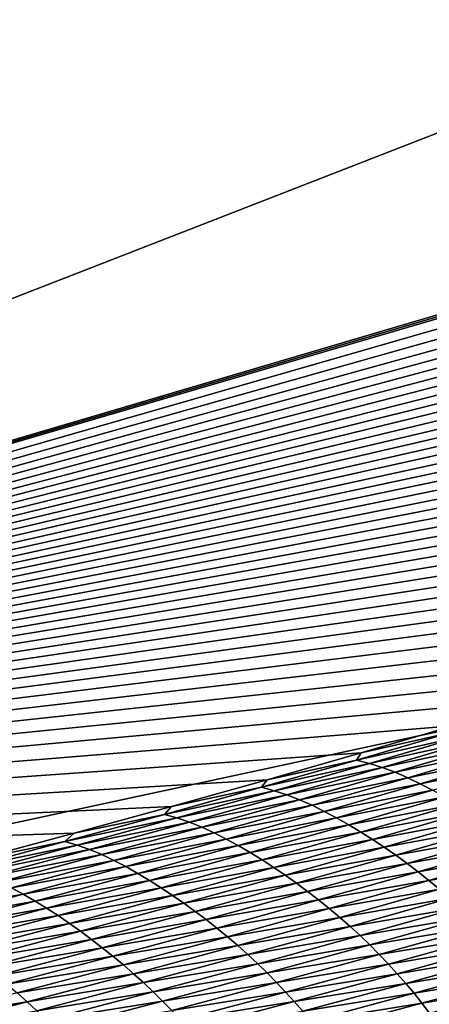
# Model space of a CAD drawing. Extents: x -65 to 446, y -88 to 1318.
# Tile 172 of 229: x 62.116 to 62.709, y -20.231 to -18.807. Entities that reach past the tile are written whole.
import ezdxf

# ---------------------------------------------------------------- set-up
doc = ezdxf.new("R2010")
doc.units = 0
doc.header["$LTSCALE"] = 65.185185
for name, color, linetype in [('1084', 7, 'CONTINUOUS'), ('1292', 7, 'CONTINUOUS'), ('1442', 7, 'CONTINUOUS'), ('1446', 7, 'CONTINUOUS'), ('896', 7, 'CONTINUOUS'), ('922', 7, 'CONTINUOUS')]:
    doc.layers.add(name, color=color, linetype=linetype)

msp = doc.modelspace()

# ---------------------------------------------------------------- linework, layer by layer
at = {"layer": '1084', "color": 7, "linetype": 'CONTINUOUS'}
for points in [[(63.9, -32.5), (59.8288, -16.5, 9.8288), (59.8285, -32.3284, 9.8298), (63.9, -32.5)], [(63.9, -18.4725), (59.8288, -16.5, 9.8288), (63.9, -18.9401, 0), (63.9, -18.4725)], [(63.9, -18.9401, 0), (59.8288, -16.5, 9.8288), (63.9, -32.5), (63.9, -18.9401, 0)]]:
    msp.add_3dface(points, dxfattribs=at)
at = {"layer": '1292', "color": 7, "linetype": 'CONTINUOUS'}
for points in [[(64, -18.4725), (59.9296, -20.0576, 9.8693), (65.2998, -18.4725), (64, -18.4725)], [(65.2998, -18.4725), (59.9296, -20.0576, 9.8693), (65.2999, -18.4777, 0.0426), (65.2998, -18.4725)], [(65.2999, -18.4777, 0.0426), (59.9296, -20.0576, 9.8693), (65.3, -18.4829, 0.0852), (65.2999, -18.4777, 0.0426)], [(65.3, -18.4829, 0.0852), (59.9296, -20.0576, 9.8693), (65.2981, -18.5125, 0.3247), (65.3, -18.4829, 0.0852)], [(65.2981, -18.5125, 0.3247), (59.9296, -20.0576, 9.8693), (65.2927, -18.5423, 0.562), (65.2981, -18.5125, 0.3247)], [(65.2927, -18.5423, 0.562), (59.9296, -20.0576, 9.8693), (65.2838, -18.5722, 0.7971), (65.2927, -18.5423, 0.562)], [(65.2838, -18.5722, 0.7971), (59.9296, -20.0576, 9.8693), (65.2715, -18.6022, 1.0297), (65.2838, -18.5722, 0.7971)], [(65.2715, -18.6022, 1.0297), (59.9296, -20.0576, 9.8693), (65.2556, -18.6323, 1.2598), (65.2715, -18.6022, 1.0297)], [(65.2556, -18.6323, 1.2598), (59.9296, -20.0576, 9.8693), (65.2363, -18.6626, 1.4879), (65.2556, -18.6323, 1.2598)], [(65.2363, -18.6626, 1.4879), (59.9296, -20.0576, 9.8693), (65.2137, -18.6931, 1.7151), (65.2363, -18.6626, 1.4879)], [(65.2137, -18.6931, 1.7151), (59.9296, -20.0576, 9.8693), (65.1879, -18.7239, 1.941), (65.2137, -18.6931, 1.7151)], [(65.1879, -18.7239, 1.941), (59.9296, -20.0576, 9.8693), (65.1588, -18.7549, 2.1657), (65.1879, -18.7239, 1.941)], [(65.1588, -18.7549, 2.1657), (59.9296, -20.0576, 9.8693), (65.1263, -18.7862, 2.3901), (65.1588, -18.7549, 2.1657)], [(65.1263, -18.7862, 2.3901), (59.9296, -20.0576, 9.8693), (65.0904, -18.818, 2.6146), (65.1263, -18.7862, 2.3901)], [(65.0904, -18.818, 2.6146), (59.9296, -20.0576, 9.8693), (65.0513, -18.8501, 2.8389), (65.0904, -18.818, 2.6146)], [(65.0513, -18.8501, 2.8389), (59.9296, -20.0576, 9.8693), (65.0087, -18.8827, 3.0633), (65.0513, -18.8501, 2.8389)], [(65.0087, -18.8827, 3.0633), (59.9296, -20.0576, 9.8693), (64.9626, -18.9157, 3.2884), (65.0087, -18.8827, 3.0633)], [(64.9626, -18.9157, 3.2884), (59.9296, -20.0576, 9.8693), (64.9129, -18.9492, 3.5145), (64.9626, -18.9157, 3.2884)], [(64.9129, -18.9492, 3.5145), (59.9296, -20.0576, 9.8693), (64.8597, -18.9833, 3.7411), (64.9129, -18.9492, 3.5145)], [(64.8597, -18.9833, 3.7411), (59.9296, -20.0576, 9.8693), (64.803, -19.0177, 3.9676), (64.8597, -18.9833, 3.7411)], [(64.803, -19.0177, 3.9676), (59.9296, -20.0576, 9.8693), (64.7429, -19.0525, 4.1939), (64.803, -19.0177, 3.9676)], [(64.7429, -19.0525, 4.1939), (59.9296, -20.0576, 9.8693), (64.6793, -19.0877, 4.4203), (64.7429, -19.0525, 4.1939)], [(64.6793, -19.0877, 4.4203), (59.9296, -20.0576, 9.8693), (64.6123, -19.1233, 4.6461), (64.6793, -19.0877, 4.4203)], [(64.6123, -19.1233, 4.6461), (59.9296, -20.0576, 9.8693), (64.5422, -19.159, 4.8705), (64.6123, -19.1233, 4.6461)], [(64.5422, -19.159, 4.8705), (59.9296, -20.0576, 9.8693), (64.469, -19.1949, 5.0938), (64.5422, -19.159, 4.8705)], [(64.469, -19.1949, 5.0938), (59.9296, -20.0576, 9.8693), (64.3925, -19.231, 5.3159), (64.469, -19.1949, 5.0938)], [(64.3925, -19.231, 5.3159), (59.9296, -20.0576, 9.8693), (64.3131, -19.2673, 5.5365), (64.3925, -19.231, 5.3159)], [(64.3131, -19.2673, 5.5365), (59.9296, -20.0576, 9.8693), (64.2307, -19.3036, 5.7553), (64.3131, -19.2673, 5.5365)], [(64.2307, -19.3036, 5.7553), (59.9296, -20.0576, 9.8693), (64.1454, -19.3401, 5.9725), (64.2307, -19.3036, 5.7553)], [(64.1454, -19.3401, 5.9725), (59.9296, -20.0576, 9.8693), (64.0571, -19.3766, 6.1881), (64.1454, -19.3401, 5.9725)], [(64.0571, -19.3766, 6.1881), (59.9296, -20.0576, 9.8693), (63.9659, -19.4132, 6.402), (64.0571, -19.3766, 6.1881)], [(63.9659, -19.4132, 6.402), (59.9296, -20.0576, 9.8693), (63.8719, -19.4499, 6.6141), (63.9659, -19.4132, 6.402)], [(63.8719, -19.4499, 6.6141), (59.9296, -20.0576, 9.8693), (63.7749, -19.4867, 6.8246), (63.8719, -19.4499, 6.6141)], [(63.7749, -19.4867, 6.8246), (59.9296, -20.0576, 9.8693), (63.6746, -19.5236, 7.0343), (63.7749, -19.4867, 6.8246)], [(63.6746, -19.5236, 7.0343), (59.9296, -20.0576, 9.8693), (63.5709, -19.5608, 7.2435), (63.6746, -19.5236, 7.0343)], [(63.5709, -19.5608, 7.2435), (59.9296, -20.0576, 9.8693), (63.464, -19.5982, 7.4517), (63.5709, -19.5608, 7.2435)], [(63.464, -19.5982, 7.4517), (59.9296, -20.0576, 9.8693), (63.3535, -19.6359, 7.6594), (63.464, -19.5982, 7.4517)], [(63.3535, -19.6359, 7.6594), (59.9296, -20.0576, 9.8693), (63.239, -19.6738, 7.8671), (63.3535, -19.6359, 7.6594)], [(63.239, -19.6738, 7.8671), (59.9296, -20.0576, 9.8693), (63.1204, -19.7122, 8.0751), (63.239, -19.6738, 7.8671)], [(63.1204, -19.7122, 8.0751), (59.9296, -20.0576, 9.8693), (62.9981, -19.7509, 8.2826), (63.1204, -19.7122, 8.0751)], [(62.9981, -19.7509, 8.2826), (59.9296, -20.0576, 9.8693), (62.8723, -19.7896, 8.489), (62.9981, -19.7509, 8.2826)], [(62.8723, -19.7896, 8.489), (59.9296, -20.0576, 9.8693), (62.743, -19.8285, 8.6942), (62.8723, -19.7896, 8.489)], [(62.743, -19.8285, 8.6942), (59.9296, -20.0576, 9.8693), (62.6102, -19.8675, 8.8984), (62.743, -19.8285, 8.6942)], [(62.6102, -19.8675, 8.8984), (59.9296, -20.0576, 9.8693), (62.4743, -19.9065, 9.1008), (62.6102, -19.8675, 8.8984)], [(62.4743, -19.9065, 9.1008), (59.9296, -20.0576, 9.8693), (62.336, -19.9453, 9.3005), (62.4743, -19.9065, 9.1008)], [(62.336, -19.9453, 9.3005), (59.9296, -20.0576, 9.8693), (62.195, -19.984, 9.4978), (62.336, -19.9453, 9.3005)], [(62.195, -19.984, 9.4978), (59.9296, -20.0576, 9.8693), (62.0514, -20.0225, 9.6929), (62.195, -19.984, 9.4978)]]:
    msp.add_3dface(points, dxfattribs=at)
at = {"layer": '1442', "color": 7, "linetype": 'CONTINUOUS'}
for points in [[(62.743, -19.8285, 8.6942), (62.6102, -19.8675, 8.8984), (62.7377, -19.8388, 8.7452), (62.743, -19.8285, 8.6942)], [(62.7377, -19.8388, 8.7452), (62.6102, -19.8675, 8.8984), (62.6036, -19.878, 8.9501), (62.7377, -19.8388, 8.7452)], [(62.7377, -19.8388, 8.7452), (62.6036, -19.878, 8.9501), (62.7565, -19.8434, 8.7608), (62.7377, -19.8388, 8.7452)], [(62.7565, -19.8434, 8.7608), (62.6036, -19.878, 8.9501), (62.6222, -19.8828, 8.9661), (62.7565, -19.8434, 8.7608)], [(62.7565, -19.8434, 8.7608), (62.6222, -19.8828, 8.9661), (62.7753, -19.8493, 8.7769), (62.7565, -19.8434, 8.7608)], [(62.7753, -19.8493, 8.7769), (62.6222, -19.8828, 8.9661), (62.6407, -19.8888, 8.9825), (62.7753, -19.8493, 8.7769)], [(62.7753, -19.8493, 8.7769), (62.6407, -19.8888, 8.9825), (62.7939, -19.8561, 8.7933), (62.7753, -19.8493, 8.7769)], [(62.7939, -19.8561, 8.7933), (62.6407, -19.8888, 8.9825), (62.6591, -19.8957, 8.9993), (62.7939, -19.8561, 8.7933)], [(62.7939, -19.8561, 8.7933), (62.6591, -19.8957, 8.9993), (62.8124, -19.8638, 8.81), (62.7939, -19.8561, 8.7933)], [(62.8124, -19.8638, 8.81), (62.6591, -19.8957, 8.9993), (62.6774, -19.9036, 9.0165), (62.8124, -19.8638, 8.81)], [(62.8124, -19.8638, 8.81), (62.6774, -19.9036, 9.0165), (62.8307, -19.8724, 8.8269), (62.8124, -19.8638, 8.81)], [(62.6036, -19.878, 8.9501), (62.4743, -19.9065, 9.1008), (62.4663, -19.9173, 9.1535), (62.6036, -19.878, 8.9501)], [(62.6036, -19.878, 8.9501), (62.4663, -19.9173, 9.1535), (62.6222, -19.8828, 8.9661), (62.6036, -19.878, 8.9501)], [(62.6102, -19.8675, 8.8984), (62.4743, -19.9065, 9.1008), (62.6036, -19.878, 8.9501), (62.6102, -19.8675, 8.8984)], [(62.8307, -19.8724, 8.8269), (62.6774, -19.9036, 9.0165), (62.6955, -19.9123, 9.0338), (62.8307, -19.8724, 8.8269)], [(62.8307, -19.8724, 8.8269), (62.6955, -19.9123, 9.0338), (62.8489, -19.8815, 8.8439), (62.8307, -19.8724, 8.8269)], [(62.6222, -19.8828, 8.9661), (62.4663, -19.9173, 9.1535), (62.4846, -19.9223, 9.1698), (62.6222, -19.8828, 8.9661)], [(62.6222, -19.8828, 8.9661), (62.4846, -19.9223, 9.1698), (62.6407, -19.8888, 8.9825), (62.6222, -19.8828, 8.9661)], [(62.6407, -19.8888, 8.9825), (62.4846, -19.9223, 9.1698), (62.5029, -19.9283, 9.1867), (62.6407, -19.8888, 8.9825)], [(62.6407, -19.8888, 8.9825), (62.5029, -19.9283, 9.1867), (62.6591, -19.8957, 8.9993), (62.6407, -19.8888, 8.9825)], [(62.8489, -19.8815, 8.8439), (62.6955, -19.9123, 9.0338), (62.7135, -19.9216, 9.0513), (62.8489, -19.8815, 8.8439)], [(62.4743, -19.9065, 9.1008), (62.336, -19.9453, 9.3005), (62.4663, -19.9173, 9.1535), (62.4743, -19.9065, 9.1008)], [(62.6591, -19.8957, 8.9993), (62.5029, -19.9283, 9.1867), (62.5211, -19.9354, 9.2039), (62.6591, -19.8957, 8.9993)], [(62.6591, -19.8957, 8.9993), (62.5211, -19.9354, 9.2039), (62.6774, -19.9036, 9.0165), (62.6591, -19.8957, 8.9993)], [(62.6774, -19.9036, 9.0165), (62.5211, -19.9354, 9.2039), (62.5391, -19.9434, 9.2215), (62.6774, -19.9036, 9.0165)], [(62.6774, -19.9036, 9.0165), (62.5391, -19.9434, 9.2215), (62.6955, -19.9123, 9.0338), (62.6774, -19.9036, 9.0165)], [(62.4663, -19.9173, 9.1535), (62.336, -19.9453, 9.3005), (62.3256, -19.9567, 9.3552), (62.4663, -19.9173, 9.1535)], [(62.4663, -19.9173, 9.1535), (62.3256, -19.9567, 9.3552), (62.4846, -19.9223, 9.1698), (62.4663, -19.9173, 9.1535)], [(62.4846, -19.9223, 9.1698), (62.3256, -19.9567, 9.3552), (62.3438, -19.9617, 9.372), (62.4846, -19.9223, 9.1698)], [(62.4846, -19.9223, 9.1698), (62.3438, -19.9617, 9.372), (62.5029, -19.9283, 9.1867), (62.4846, -19.9223, 9.1698)], [(62.6955, -19.9123, 9.0338), (62.5391, -19.9434, 9.2215), (62.5569, -19.9522, 9.2393), (62.6955, -19.9123, 9.0338)], [(62.6955, -19.9123, 9.0338), (62.5569, -19.9522, 9.2393), (62.7135, -19.9216, 9.0513), (62.6955, -19.9123, 9.0338)], [(62.7135, -19.9216, 9.0513), (62.5569, -19.9522, 9.2393), (62.5746, -19.9616, 9.2572), (62.7135, -19.9216, 9.0513)], [(62.7135, -19.9216, 9.0513), (62.5746, -19.9616, 9.2572), (62.7312, -19.9314, 9.0689), (62.7135, -19.9216, 9.0513)], [(62.5029, -19.9283, 9.1867), (62.3438, -19.9617, 9.372), (62.3618, -19.9679, 9.3893), (62.5029, -19.9283, 9.1867)], [(62.5029, -19.9283, 9.1867), (62.3618, -19.9679, 9.3893), (62.5211, -19.9354, 9.2039), (62.5029, -19.9283, 9.1867)], [(62.5211, -19.9354, 9.2039), (62.3618, -19.9679, 9.3893), (62.3797, -19.9751, 9.4069), (62.5211, -19.9354, 9.2039)], [(62.5211, -19.9354, 9.2039), (62.3797, -19.9751, 9.4069), (62.5391, -19.9434, 9.2215), (62.5211, -19.9354, 9.2039)], [(62.7312, -19.9314, 9.0689), (62.5746, -19.9616, 9.2572), (62.5921, -19.9716, 9.2753), (62.7312, -19.9314, 9.0689)], [(62.7312, -19.9314, 9.0689), (62.5921, -19.9716, 9.2753), (62.7488, -19.9418, 9.0866), (62.7312, -19.9314, 9.0689)], [(62.336, -19.9453, 9.3005), (62.195, -19.984, 9.4978), (62.3256, -19.9567, 9.3552), (62.336, -19.9453, 9.3005)], [(62.5391, -19.9434, 9.2215), (62.3797, -19.9751, 9.4069), (62.3974, -19.9833, 9.4249), (62.5391, -19.9434, 9.2215)], [(62.5391, -19.9434, 9.2215), (62.3974, -19.9833, 9.4249), (62.5569, -19.9522, 9.2393), (62.5391, -19.9434, 9.2215)], [(62.7488, -19.9418, 9.0866), (62.5921, -19.9716, 9.2753), (62.6095, -19.9821, 9.2934), (62.7488, -19.9418, 9.0866)], [(62.7488, -19.9418, 9.0866), (62.6095, -19.9821, 9.2934), (62.7662, -19.9525, 9.1044), (62.7488, -19.9418, 9.0866)], [(62.3256, -19.9567, 9.3552), (62.195, -19.984, 9.4978), (62.1818, -19.996, 9.5553), (62.3256, -19.9567, 9.3552)], [(62.3256, -19.9567, 9.3552), (62.1818, -19.996, 9.5553), (62.3438, -19.9617, 9.372), (62.3256, -19.9567, 9.3552)], [(62.3438, -19.9617, 9.372), (62.1818, -19.996, 9.5553), (62.1997, -20.0011, 9.5724), (62.3438, -19.9617, 9.372)], [(62.3438, -19.9617, 9.372), (62.1997, -20.0011, 9.5724), (62.3618, -19.9679, 9.3893), (62.3438, -19.9617, 9.372)], [(62.5569, -19.9522, 9.2393), (62.3974, -19.9833, 9.4249), (62.4151, -19.9922, 9.4431), (62.5569, -19.9522, 9.2393)], [(62.5569, -19.9522, 9.2393), (62.4151, -19.9922, 9.4431), (62.5746, -19.9616, 9.2572), (62.5569, -19.9522, 9.2393)], [(62.5746, -19.9616, 9.2572), (62.4151, -19.9922, 9.4431), (62.4325, -20.0018, 9.4615), (62.5746, -19.9616, 9.2572)], [(62.5746, -19.9616, 9.2572), (62.4325, -20.0018, 9.4615), (62.5921, -19.9716, 9.2753), (62.5746, -19.9616, 9.2572)], [(62.7662, -19.9525, 9.1044), (62.6095, -19.9821, 9.2934), (62.6266, -19.9929, 9.3117), (62.7662, -19.9525, 9.1044)], [(62.7662, -19.9525, 9.1044), (62.6266, -19.9929, 9.3117), (62.7833, -19.9637, 9.1222), (62.7662, -19.9525, 9.1044)], [(62.7833, -19.9637, 9.1222), (62.6266, -19.9929, 9.3117), (62.6435, -20.0042, 9.33), (62.7833, -19.9637, 9.1222)], [(62.7833, -19.9637, 9.1222), (62.6435, -20.0042, 9.33), (62.8001, -19.9752, 9.14), (62.7833, -19.9637, 9.1222)], [(62.3618, -19.9679, 9.3893), (62.1997, -20.0011, 9.5724), (62.2175, -20.0074, 9.5901), (62.3618, -19.9679, 9.3893)], [(62.3618, -19.9679, 9.3893), (62.2175, -20.0074, 9.5901), (62.3797, -19.9751, 9.4069), (62.3618, -19.9679, 9.3893)], [(62.3797, -19.9751, 9.4069), (62.2175, -20.0074, 9.5901), (62.2351, -20.0148, 9.6082), (62.3797, -19.9751, 9.4069)], [(62.3797, -19.9751, 9.4069), (62.2351, -20.0148, 9.6082), (62.3974, -19.9833, 9.4249), (62.3797, -19.9751, 9.4069)], [(62.5921, -19.9716, 9.2753), (62.4325, -20.0018, 9.4615), (62.4498, -20.0119, 9.48), (62.5921, -19.9716, 9.2753)], [(62.5921, -19.9716, 9.2753), (62.4498, -20.0119, 9.48), (62.6095, -19.9821, 9.2934), (62.5921, -19.9716, 9.2753)], [(62.8001, -19.9752, 9.14), (62.6435, -20.0042, 9.33), (62.6601, -20.0157, 9.3482), (62.8001, -19.9752, 9.14)], [(62.8001, -19.9752, 9.14), (62.6601, -20.0157, 9.3482), (62.8167, -19.987, 9.1575), (62.8001, -19.9752, 9.14)], [(62.195, -19.984, 9.4978), (62.0514, -20.0225, 9.6929), (62.1818, -19.996, 9.5553), (62.195, -19.984, 9.4978)], [(62.3974, -19.9833, 9.4249), (62.2351, -20.0148, 9.6082), (62.2526, -20.0231, 9.6266), (62.3974, -19.9833, 9.4249)], [(62.3974, -19.9833, 9.4249), (62.2526, -20.0231, 9.6266), (62.4151, -19.9922, 9.4431), (62.3974, -19.9833, 9.4249)], [(62.4151, -19.9922, 9.4431), (62.2526, -20.0231, 9.6266), (62.27, -20.0322, 9.6452), (62.4151, -19.9922, 9.4431)], [(62.4151, -19.9922, 9.4431), (62.27, -20.0322, 9.6452), (62.4325, -20.0018, 9.4615), (62.4151, -19.9922, 9.4431)], [(62.6095, -19.9821, 9.2934), (62.4498, -20.0119, 9.48), (62.4668, -20.0224, 9.4987), (62.6095, -19.9821, 9.2934)], [(62.6095, -19.9821, 9.2934), (62.4668, -20.0224, 9.4987), (62.6266, -19.9929, 9.3117), (62.6095, -19.9821, 9.2934)], [(62.6266, -19.9929, 9.3117), (62.4668, -20.0224, 9.4987), (62.4837, -20.0334, 9.5174), (62.6266, -19.9929, 9.3117)], [(62.6266, -19.9929, 9.3117), (62.4837, -20.0334, 9.5174), (62.6435, -20.0042, 9.33), (62.6266, -19.9929, 9.3117)], [(62.8167, -19.987, 9.1575), (62.6601, -20.0157, 9.3482), (62.6765, -20.0276, 9.3662), (62.8167, -19.987, 9.1575)], [(62.8167, -19.987, 9.1575), (62.6765, -20.0276, 9.3662), (62.833, -19.9991, 9.1748), (62.8167, -19.987, 9.1575)], [(62.1818, -19.996, 9.5553), (62.0514, -20.0225, 9.6929), (62.0349, -20.0352, 9.7535), (62.1818, -19.996, 9.5553)], [(62.1818, -19.996, 9.5553), (62.0349, -20.0352, 9.7535), (62.1997, -20.0011, 9.5724), (62.1818, -19.996, 9.5553)], [(62.1997, -20.0011, 9.5724), (62.0349, -20.0352, 9.7535), (62.0525, -20.0405, 9.771), (62.1997, -20.0011, 9.5724)], [(62.1997, -20.0011, 9.5724), (62.0525, -20.0405, 9.771), (62.2175, -20.0074, 9.5901), (62.1997, -20.0011, 9.5724)], [(62.2175, -20.0074, 9.5901), (62.0525, -20.0405, 9.771), (62.07, -20.0469, 9.7891), (62.2175, -20.0074, 9.5901)], [(62.2175, -20.0074, 9.5901), (62.07, -20.0469, 9.7891), (62.2351, -20.0148, 9.6082), (62.2175, -20.0074, 9.5901)], [(62.4325, -20.0018, 9.4615), (62.27, -20.0322, 9.6452), (62.2871, -20.0419, 9.6641), (62.4325, -20.0018, 9.4615)], [(62.4325, -20.0018, 9.4615), (62.2871, -20.0419, 9.6641), (62.4498, -20.0119, 9.48), (62.4325, -20.0018, 9.4615)], [(62.6435, -20.0042, 9.33), (62.4837, -20.0334, 9.5174), (62.5004, -20.0447, 9.5362), (62.6435, -20.0042, 9.33)], [(62.6435, -20.0042, 9.33), (62.5004, -20.0447, 9.5362), (62.6601, -20.0157, 9.3482), (62.6435, -20.0042, 9.33)], [(62.833, -19.9991, 9.1748), (62.6765, -20.0276, 9.3662), (62.6925, -20.0397, 9.384), (62.833, -19.9991, 9.1748)], [(62.833, -19.9991, 9.1748), (62.6925, -20.0397, 9.384), (62.8489, -20.0115, 9.1918), (62.833, -19.9991, 9.1748)], [(62.2351, -20.0148, 9.6082), (62.07, -20.0469, 9.7891), (62.0874, -20.0545, 9.8076), (62.2351, -20.0148, 9.6082)], [(62.2351, -20.0148, 9.6082), (62.0874, -20.0545, 9.8076), (62.2526, -20.0231, 9.6266), (62.2351, -20.0148, 9.6082)], [(62.4498, -20.0119, 9.48), (62.2871, -20.0419, 9.6641), (62.3042, -20.0521, 9.683), (62.4498, -20.0119, 9.48)], [(62.4498, -20.0119, 9.48), (62.3042, -20.0521, 9.683), (62.4668, -20.0224, 9.4987), (62.4498, -20.0119, 9.48)], [(62.4668, -20.0224, 9.4987), (62.3042, -20.0521, 9.683), (62.321, -20.0628, 9.7021), (62.4668, -20.0224, 9.4987)], [(62.4668, -20.0224, 9.4987), (62.321, -20.0628, 9.7021), (62.4837, -20.0334, 9.5174), (62.4668, -20.0224, 9.4987)], [(62.6601, -20.0157, 9.3482), (62.5004, -20.0447, 9.5362), (62.5167, -20.0563, 9.5548), (62.6601, -20.0157, 9.3482)], [(62.6601, -20.0157, 9.3482), (62.5167, -20.0563, 9.5548), (62.6765, -20.0276, 9.3662), (62.6601, -20.0157, 9.3482)], [(62.8489, -20.0115, 9.1918), (62.6925, -20.0397, 9.384), (62.7082, -20.0522, 9.4015), (62.8489, -20.0115, 9.1918)], [(62.8489, -20.0115, 9.1918), (62.7082, -20.0522, 9.4015), (62.8645, -20.0243, 9.2084), (62.8489, -20.0115, 9.1918)], [(62.2526, -20.0231, 9.6266), (62.0874, -20.0545, 9.8076), (62.1046, -20.0629, 9.8264), (62.2526, -20.0231, 9.6266)], [(62.2526, -20.0231, 9.6266), (62.1046, -20.0629, 9.8264), (62.27, -20.0322, 9.6452), (62.2526, -20.0231, 9.6266)], [(62.27, -20.0322, 9.6452), (62.1046, -20.0629, 9.8264), (62.1217, -20.0721, 9.8455), (62.27, -20.0322, 9.6452)], [(62.27, -20.0322, 9.6452), (62.1217, -20.0721, 9.8455), (62.2871, -20.0419, 9.6641), (62.27, -20.0322, 9.6452)], [(62.4837, -20.0334, 9.5174), (62.321, -20.0628, 9.7021), (62.3376, -20.0738, 9.7213), (62.4837, -20.0334, 9.5174)], [(62.4837, -20.0334, 9.5174), (62.3376, -20.0738, 9.7213), (62.5004, -20.0447, 9.5362), (62.4837, -20.0334, 9.5174)], [(62.6765, -20.0276, 9.3662), (62.5167, -20.0563, 9.5548), (62.5328, -20.0682, 9.5733), (62.6765, -20.0276, 9.3662)], [(62.6765, -20.0276, 9.3662), (62.5328, -20.0682, 9.5733), (62.6925, -20.0397, 9.384), (62.6765, -20.0276, 9.3662)], [(62.8645, -20.0243, 9.2084), (62.7082, -20.0522, 9.4015), (62.7236, -20.0649, 9.4185), (62.8645, -20.0243, 9.2084)], [(62.2871, -20.0419, 9.6641), (62.1217, -20.0721, 9.8455), (62.1386, -20.0819, 9.8648), (62.2871, -20.0419, 9.6641)], [(62.2871, -20.0419, 9.6641), (62.1386, -20.0819, 9.8648), (62.3042, -20.0521, 9.683), (62.2871, -20.0419, 9.6641)], [(62.5004, -20.0447, 9.5362), (62.3376, -20.0738, 9.7213), (62.354, -20.0852, 9.7406), (62.5004, -20.0447, 9.5362)], [(62.5004, -20.0447, 9.5362), (62.354, -20.0852, 9.7406), (62.5167, -20.0563, 9.5548), (62.5004, -20.0447, 9.5362)], [(62.6925, -20.0397, 9.384), (62.5328, -20.0682, 9.5733), (62.5486, -20.0804, 9.5916), (62.6925, -20.0397, 9.384)], [(62.6925, -20.0397, 9.384), (62.5486, -20.0804, 9.5916), (62.7082, -20.0522, 9.4015), (62.6925, -20.0397, 9.384)], [(62.1046, -20.0629, 9.8264), (61.9536, -20.1026, 10.0243), (62.1217, -20.0721, 9.8455), (62.1046, -20.0629, 9.8264)], [(62.3042, -20.0521, 9.683), (62.1386, -20.0819, 9.8648), (62.1554, -20.0922, 9.8842), (62.3042, -20.0521, 9.683)], [(62.3042, -20.0521, 9.683), (62.1554, -20.0922, 9.8842), (62.321, -20.0628, 9.7021), (62.3042, -20.0521, 9.683)], [(62.321, -20.0628, 9.7021), (62.1554, -20.0922, 9.8842), (62.1719, -20.103, 9.9038), (62.321, -20.0628, 9.7021)], [(62.321, -20.0628, 9.7021), (62.1719, -20.103, 9.9038), (62.3376, -20.0738, 9.7213), (62.321, -20.0628, 9.7021)], [(62.5167, -20.0563, 9.5548), (62.354, -20.0852, 9.7406), (62.3701, -20.0969, 9.7597), (62.5167, -20.0563, 9.5548)], [(62.5167, -20.0563, 9.5548), (62.3701, -20.0969, 9.7597), (62.5328, -20.0682, 9.5733), (62.5167, -20.0563, 9.5548)], [(62.7082, -20.0522, 9.4015), (62.5486, -20.0804, 9.5916), (62.5641, -20.0929, 9.6095), (62.7082, -20.0522, 9.4015)], [(62.7082, -20.0522, 9.4015), (62.5641, -20.0929, 9.6095), (62.7236, -20.0649, 9.4185), (62.7082, -20.0522, 9.4015)], [(62.7236, -20.0649, 9.4185), (62.5641, -20.0929, 9.6095), (62.5793, -20.1056, 9.627), (62.7236, -20.0649, 9.4185)], [(62.7236, -20.0649, 9.4185), (62.5793, -20.1056, 9.627), (62.7386, -20.078, 9.4351), (62.7236, -20.0649, 9.4185)], [(62.1217, -20.0721, 9.8455), (61.9536, -20.1026, 10.0243), (61.9704, -20.1119, 10.0438), (62.1217, -20.0721, 9.8455)], [(62.1217, -20.0721, 9.8455), (61.9704, -20.1119, 10.0438), (62.1386, -20.0819, 9.8648), (62.1217, -20.0721, 9.8455)], [(62.3376, -20.0738, 9.7213), (62.1719, -20.103, 9.9038), (62.1883, -20.1142, 9.9234), (62.3376, -20.0738, 9.7213)], [(62.3376, -20.0738, 9.7213), (62.1883, -20.1142, 9.9234), (62.354, -20.0852, 9.7406), (62.3376, -20.0738, 9.7213)], [(62.5328, -20.0682, 9.5733), (62.3701, -20.0969, 9.7597), (62.386, -20.1088, 9.7787), (62.5328, -20.0682, 9.5733)], [(62.5328, -20.0682, 9.5733), (62.386, -20.1088, 9.7787), (62.5486, -20.0804, 9.5916), (62.5328, -20.0682, 9.5733)], [(62.7386, -20.078, 9.4351), (62.5793, -20.1056, 9.627), (62.5941, -20.1187, 9.644), (62.7386, -20.078, 9.4351)], [(62.7386, -20.078, 9.4351), (62.5941, -20.1187, 9.644), (62.7533, -20.0913, 9.4511), (62.7386, -20.078, 9.4351)], [(62.1386, -20.0819, 9.8648), (61.9704, -20.1119, 10.0438), (61.9871, -20.1219, 10.0635), (62.1386, -20.0819, 9.8648)], [(62.1386, -20.0819, 9.8648), (61.9871, -20.1219, 10.0635), (62.1554, -20.0922, 9.8842), (62.1386, -20.0819, 9.8648)], [(62.1554, -20.0922, 9.8842), (61.9871, -20.1219, 10.0635), (62.0035, -20.1323, 10.0834), (62.1554, -20.0922, 9.8842)], [(62.1554, -20.0922, 9.8842), (62.0035, -20.1323, 10.0834), (62.1719, -20.103, 9.9038), (62.1554, -20.0922, 9.8842)], [(62.354, -20.0852, 9.7406), (62.1883, -20.1142, 9.9234), (62.2044, -20.1256, 9.9431), (62.354, -20.0852, 9.7406)], [(62.354, -20.0852, 9.7406), (62.2044, -20.1256, 9.9431), (62.3701, -20.0969, 9.7597), (62.354, -20.0852, 9.7406)], [(62.5486, -20.0804, 9.5916), (62.386, -20.1088, 9.7787), (62.4015, -20.1211, 9.7974), (62.5486, -20.0804, 9.5916)], [(62.5486, -20.0804, 9.5916), (62.4015, -20.1211, 9.7974), (62.5641, -20.0929, 9.6095), (62.5486, -20.0804, 9.5916)], [(62.5641, -20.0929, 9.6095), (62.4015, -20.1211, 9.7974), (62.4168, -20.1336, 9.8158), (62.5641, -20.0929, 9.6095)], [(62.5641, -20.0929, 9.6095), (62.4168, -20.1336, 9.8158), (62.5793, -20.1056, 9.627), (62.5641, -20.0929, 9.6095)], [(62.7533, -20.0913, 9.4511), (62.5941, -20.1187, 9.644), (62.6086, -20.1319, 9.6605), (62.7533, -20.0913, 9.4511)], [(62.7533, -20.0913, 9.4511), (62.6086, -20.1319, 9.6605), (62.7676, -20.1048, 9.4665), (62.7533, -20.0913, 9.4511)], [(62.1719, -20.103, 9.9038), (62.0035, -20.1323, 10.0834), (62.0198, -20.1432, 10.1034), (62.1719, -20.103, 9.9038)], [(62.1719, -20.103, 9.9038), (62.0198, -20.1432, 10.1034), (62.1883, -20.1142, 9.9234), (62.1719, -20.103, 9.9038)], [(62.3701, -20.0969, 9.7597), (62.2044, -20.1256, 9.9431), (62.2203, -20.1374, 9.9627), (62.3701, -20.0969, 9.7597)], [(62.3701, -20.0969, 9.7597), (62.2203, -20.1374, 9.9627), (62.386, -20.1088, 9.7787), (62.3701, -20.0969, 9.7597)], [(62.5793, -20.1056, 9.627), (62.4168, -20.1336, 9.8158), (62.4317, -20.1463, 9.8337), (62.5793, -20.1056, 9.627)], [(62.5793, -20.1056, 9.627), (62.4317, -20.1463, 9.8337), (62.5941, -20.1187, 9.644), (62.5793, -20.1056, 9.627)], [(62.7676, -20.1048, 9.4665), (62.6086, -20.1319, 9.6605), (62.6226, -20.1454, 9.6763), (62.7676, -20.1048, 9.4665)], [(62.7676, -20.1048, 9.4665), (62.6226, -20.1454, 9.6763), (62.7815, -20.1186, 9.4812), (62.7676, -20.1048, 9.4665)], [(62.1883, -20.1142, 9.9234), (62.0198, -20.1432, 10.1034), (62.0359, -20.1545, 10.1235), (62.1883, -20.1142, 9.9234)], [(62.1883, -20.1142, 9.9234), (62.0359, -20.1545, 10.1235), (62.2044, -20.1256, 9.9431), (62.1883, -20.1142, 9.9234)], [(62.386, -20.1088, 9.7787), (62.2203, -20.1374, 9.9627), (62.2359, -20.1494, 9.9821), (62.386, -20.1088, 9.7787)], [(62.386, -20.1088, 9.7787), (62.2359, -20.1494, 9.9821), (62.4015, -20.1211, 9.7974), (62.386, -20.1088, 9.7787)], [(62.4015, -20.1211, 9.7974), (62.2359, -20.1494, 9.9821), (62.2513, -20.1617, 10.0013), (62.4015, -20.1211, 9.7974)], [(62.4015, -20.1211, 9.7974), (62.2513, -20.1617, 10.0013), (62.4168, -20.1336, 9.8158), (62.4015, -20.1211, 9.7974)], [(62.5941, -20.1187, 9.644), (62.4317, -20.1463, 9.8337), (62.4463, -20.1593, 9.8512), (62.5941, -20.1187, 9.644)], [(62.5941, -20.1187, 9.644), (62.4463, -20.1593, 9.8512), (62.6086, -20.1319, 9.6605), (62.5941, -20.1187, 9.644)], [(62.7815, -20.1186, 9.4812), (62.6226, -20.1454, 9.6763), (62.6363, -20.1591, 9.6914), (62.7815, -20.1186, 9.4812)], [(62.7815, -20.1186, 9.4812), (62.6363, -20.1591, 9.6914), (62.7949, -20.1325, 9.4951), (62.7815, -20.1186, 9.4812)], [(62.2044, -20.1256, 9.9431), (62.0359, -20.1545, 10.1235), (62.0518, -20.166, 10.1436), (62.2044, -20.1256, 9.9431)], [(62.2044, -20.1256, 9.9431), (62.0518, -20.166, 10.1436), (62.2203, -20.1374, 9.9627), (62.2044, -20.1256, 9.9431)], [(62.4168, -20.1336, 9.8158), (62.2513, -20.1617, 10.0013), (62.2663, -20.1742, 10.0201), (62.4168, -20.1336, 9.8158)], [(62.4168, -20.1336, 9.8158), (62.2663, -20.1742, 10.0201), (62.4317, -20.1463, 9.8337), (62.4168, -20.1336, 9.8158)], [(62.6086, -20.1319, 9.6605), (62.4463, -20.1593, 9.8512), (62.4606, -20.1726, 9.8681), (62.6086, -20.1319, 9.6605)], [(62.6086, -20.1319, 9.6605), (62.4606, -20.1726, 9.8681), (62.6226, -20.1454, 9.6763), (62.6086, -20.1319, 9.6605)], [(62.7949, -20.1325, 9.4951), (62.6363, -20.1591, 9.6914), (62.6495, -20.173, 9.7057), (62.7949, -20.1325, 9.4951)], [(62.7949, -20.1325, 9.4951), (62.6495, -20.173, 9.7057), (62.8079, -20.1466, 9.5081), (62.7949, -20.1325, 9.4951)], [(62.2203, -20.1374, 9.9627), (62.0518, -20.166, 10.1436), (62.0674, -20.1778, 10.1636), (62.2203, -20.1374, 9.9627)], [(62.2203, -20.1374, 9.9627), (62.0674, -20.1778, 10.1636), (62.2359, -20.1494, 9.9821), (62.2203, -20.1374, 9.9627)], [(62.2359, -20.1494, 9.9821), (62.0674, -20.1778, 10.1636), (62.0828, -20.1899, 10.1835), (62.2359, -20.1494, 9.9821)], [(62.2359, -20.1494, 9.9821), (62.0828, -20.1899, 10.1835), (62.2513, -20.1617, 10.0013), (62.2359, -20.1494, 9.9821)], [(62.4317, -20.1463, 9.8337), (62.2663, -20.1742, 10.0201), (62.281, -20.187, 10.0385), (62.4317, -20.1463, 9.8337)], [(62.4317, -20.1463, 9.8337), (62.281, -20.187, 10.0385), (62.4463, -20.1593, 9.8512), (62.4317, -20.1463, 9.8337)], [(62.6226, -20.1454, 9.6763), (62.4606, -20.1726, 9.8681), (62.4744, -20.186, 9.8843), (62.6226, -20.1454, 9.6763)], [(62.6226, -20.1454, 9.6763), (62.4744, -20.186, 9.8843), (62.6363, -20.1591, 9.6914), (62.6226, -20.1454, 9.6763)], [(62.8079, -20.1466, 9.5081), (62.6495, -20.173, 9.7057), (62.6623, -20.187, 9.7191), (62.8079, -20.1466, 9.5081)], [(62.8079, -20.1466, 9.5081), (62.6623, -20.187, 9.7191), (62.8204, -20.1608, 9.5202), (62.8079, -20.1466, 9.5081)], [(62.2513, -20.1617, 10.0013), (62.0828, -20.1899, 10.1835), (62.0979, -20.2022, 10.2031), (62.2513, -20.1617, 10.0013)], [(62.2513, -20.1617, 10.0013), (62.0979, -20.2022, 10.2031), (62.2663, -20.1742, 10.0201), (62.2513, -20.1617, 10.0013)], [(62.4463, -20.1593, 9.8512), (62.281, -20.187, 10.0385), (62.2953, -20.1999, 10.0564), (62.4463, -20.1593, 9.8512)], [(62.4463, -20.1593, 9.8512), (62.2953, -20.1999, 10.0564), (62.4606, -20.1726, 9.8681), (62.4463, -20.1593, 9.8512)], [(62.6363, -20.1591, 9.6914), (62.4744, -20.186, 9.8843), (62.4879, -20.1997, 9.8998), (62.6363, -20.1591, 9.6914)], [(62.6363, -20.1591, 9.6914), (62.4879, -20.1997, 9.8998), (62.6495, -20.173, 9.7057), (62.6363, -20.1591, 9.6914)], [(62.8204, -20.1608, 9.5202), (62.6623, -20.187, 9.7191), (62.6747, -20.2011, 9.7315), (62.8204, -20.1608, 9.5202)], [(62.8204, -20.1608, 9.5202), (62.6747, -20.2011, 9.7315), (62.8325, -20.175, 9.5313), (62.8204, -20.1608, 9.5202)], [(62.2663, -20.1742, 10.0201), (62.0979, -20.2022, 10.2031), (62.1127, -20.2147, 10.2224), (62.2663, -20.1742, 10.0201)], [(62.2663, -20.1742, 10.0201), (62.1127, -20.2147, 10.2224), (62.281, -20.187, 10.0385), (62.2663, -20.1742, 10.0201)], [(62.4606, -20.1726, 9.8681), (62.2953, -20.1999, 10.0564), (62.3094, -20.2132, 10.0737), (62.4606, -20.1726, 9.8681)], [(62.4606, -20.1726, 9.8681), (62.3094, -20.2132, 10.0737), (62.4744, -20.186, 9.8843), (62.4606, -20.1726, 9.8681)], [(62.6495, -20.173, 9.7057), (62.4879, -20.1997, 9.8998), (62.5009, -20.2135, 9.9145), (62.6495, -20.173, 9.7057)], [(62.6495, -20.173, 9.7057), (62.5009, -20.2135, 9.9145), (62.6623, -20.187, 9.7191), (62.6495, -20.173, 9.7057)], [(62.8325, -20.175, 9.5313), (62.6747, -20.2011, 9.7315), (62.6866, -20.2152, 9.7429), (62.8325, -20.175, 9.5313)], [(62.8325, -20.175, 9.5313), (62.6866, -20.2152, 9.7429), (62.8442, -20.1895, 9.5413), (62.8325, -20.175, 9.5313)], [(62.281, -20.187, 10.0385), (62.1127, -20.2147, 10.2224), (62.1271, -20.2275, 10.2412), (62.281, -20.187, 10.0385)], [(62.281, -20.187, 10.0385), (62.1271, -20.2275, 10.2412), (62.2953, -20.1999, 10.0564), (62.281, -20.187, 10.0385)], [(62.4744, -20.186, 9.8843), (62.3094, -20.2132, 10.0737), (62.323, -20.2266, 10.0904), (62.4744, -20.186, 9.8843)], [(62.4744, -20.186, 9.8843), (62.323, -20.2266, 10.0904), (62.4879, -20.1997, 9.8998), (62.4744, -20.186, 9.8843)], [(62.6623, -20.187, 9.7191), (62.5009, -20.2135, 9.9145), (62.5135, -20.2274, 9.9282), (62.6623, -20.187, 9.7191)], [(62.6623, -20.187, 9.7191), (62.5135, -20.2274, 9.9282), (62.6747, -20.2011, 9.7315), (62.6623, -20.187, 9.7191)], [(62.8442, -20.1895, 9.5413), (62.6866, -20.2152, 9.7429), (62.6981, -20.2296, 9.7532), (62.8442, -20.1895, 9.5413)], [(62.8442, -20.1895, 9.5413), (62.6981, -20.2296, 9.7532), (62.8554, -20.2043, 9.55), (62.8442, -20.1895, 9.5413)], [(62.2953, -20.1999, 10.0564), (62.1271, -20.2275, 10.2412), (62.1413, -20.2405, 10.2595), (62.2953, -20.1999, 10.0564)], [(62.2953, -20.1999, 10.0564), (62.1413, -20.2405, 10.2595), (62.3094, -20.2132, 10.0737), (62.2953, -20.1999, 10.0564)], [(62.4879, -20.1997, 9.8998), (62.323, -20.2266, 10.0904), (62.3362, -20.2402, 10.1063), (62.4879, -20.1997, 9.8998)], [(62.4879, -20.1997, 9.8998), (62.3362, -20.2402, 10.1063), (62.5009, -20.2135, 9.9145), (62.4879, -20.1997, 9.8998)], [(62.6747, -20.2011, 9.7315), (62.5135, -20.2274, 9.9282), (62.5256, -20.2414, 9.941), (62.6747, -20.2011, 9.7315)], [(62.6747, -20.2011, 9.7315), (62.5256, -20.2414, 9.941), (62.6866, -20.2152, 9.7429), (62.6747, -20.2011, 9.7315)], [(62.8554, -20.2043, 9.55), (62.6981, -20.2296, 9.7532), (62.7091, -20.2443, 9.7623), (62.8554, -20.2043, 9.55)], [(62.1127, -20.2147, 10.2224), (61.9561, -20.2551, 10.4224), (62.1271, -20.2275, 10.2412), (62.1127, -20.2147, 10.2224)], [(62.3094, -20.2132, 10.0737), (62.1413, -20.2405, 10.2595), (62.1551, -20.2537, 10.2773), (62.3094, -20.2132, 10.0737)], [(62.3094, -20.2132, 10.0737), (62.1551, -20.2537, 10.2773), (62.323, -20.2266, 10.0904), (62.3094, -20.2132, 10.0737)], [(62.5009, -20.2135, 9.9145), (62.3362, -20.2402, 10.1063), (62.349, -20.2539, 10.1213), (62.5009, -20.2135, 9.9145)], [(62.5009, -20.2135, 9.9145), (62.349, -20.2539, 10.1213), (62.5135, -20.2274, 9.9282), (62.5009, -20.2135, 9.9145)], [(62.6866, -20.2152, 9.7429), (62.5256, -20.2414, 9.941), (62.5373, -20.2555, 9.9528), (62.6866, -20.2152, 9.7429)], [(62.6866, -20.2152, 9.7429), (62.5373, -20.2555, 9.9528), (62.6981, -20.2296, 9.7532), (62.6866, -20.2152, 9.7429)], [(62.1271, -20.2275, 10.2412), (61.9561, -20.2551, 10.4224), (61.9703, -20.2679, 10.4417), (62.1271, -20.2275, 10.2412)], [(62.1271, -20.2275, 10.2412), (61.9703, -20.2679, 10.4417), (62.1413, -20.2405, 10.2595), (62.1271, -20.2275, 10.2412)], [(62.323, -20.2266, 10.0904), (62.1551, -20.2537, 10.2773), (62.1685, -20.2671, 10.2943), (62.323, -20.2266, 10.0904)], [(62.323, -20.2266, 10.0904), (62.1685, -20.2671, 10.2943), (62.3362, -20.2402, 10.1063), (62.323, -20.2266, 10.0904)], [(62.5135, -20.2274, 9.9282), (62.349, -20.2539, 10.1213), (62.3614, -20.2678, 10.1354), (62.5135, -20.2274, 9.9282)], [(62.5135, -20.2274, 9.9282), (62.3614, -20.2678, 10.1354), (62.5256, -20.2414, 9.941), (62.5135, -20.2274, 9.9282)], [(62.6981, -20.2296, 9.7532), (62.5373, -20.2555, 9.9528), (62.5487, -20.2697, 9.9634), (62.6981, -20.2296, 9.7532)], [(62.6981, -20.2296, 9.7532), (62.5487, -20.2697, 9.9634), (62.7091, -20.2443, 9.7623), (62.6981, -20.2296, 9.7532)]]:
    msp.add_3dface(points, dxfattribs=at)
at = {"layer": '1446', "color": 7, "linetype": 'CONTINUOUS'}
for points in [[(64, -18.4725), (62.1203, -32.4777, 7.0071), (59.9296, -20.0576, 9.8693), (64, -18.4725)], [(64.0001, -19.1777), (62.1203, -32.4777, 7.0071), (64, -18.4725), (64.0001, -19.1777)], [(64.0001, -32.6), (62.1203, -32.4777, 7.0071), (64.0001, -19.1777), (64.0001, -32.6)], [(62.1203, -32.4777, 7.0071), (56.9866, -32.3882, 12.1321), (59.9296, -20.0576, 9.8693), (62.1203, -32.4777, 7.0071)]]:
    msp.add_3dface(points, dxfattribs=at)
at = {"layer": '896', "color": 7, "linetype": 'CONTINUOUS'}
msp.add_3dface([(65.995, -19.1313, -0.4), (58.5407, -18.2345, -13.5298), (65.7895, -18.6319, -0.4), (65.995, -19.1313, -0.4)], dxfattribs=at)
at = {"layer": '922', "color": 7, "linetype": 'CONTINUOUS'}
for points in [[(58.5407, -18.2345, -13.5298), (65.995, -19.1313, -0.4), (59.6445, -20.5, -12.7665), (58.5407, -18.2345, -13.5298)], [(59.6445, -20.5, -12.7665), (65.995, -19.1313, -0.4), (62.1389, -20.5, -10.4234), (59.6445, -20.5, -12.7665)], [(62.1389, -20.5, -10.4234), (65.995, -19.1313, -0.4), (62.8396, -20.6777, -9.547), (62.1389, -20.5, -10.4234)]]:
    msp.add_3dface(points, dxfattribs=at)

doc.saveas('drawing.dxf')
